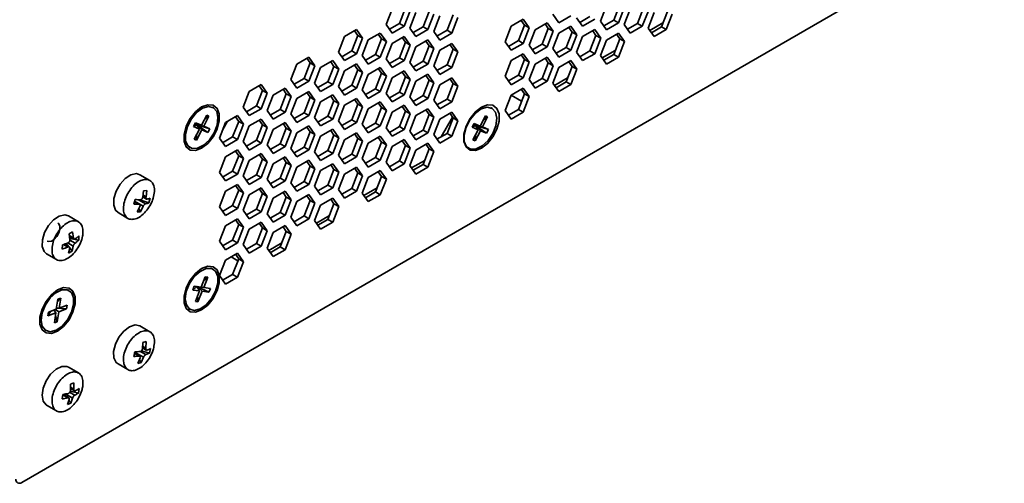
# Model space of a CAD drawing. Header units: millimetres. Extents: x 0 to 420, y 0 to 297.
# Tile 115 of 126: x 343 to 367, y 113 to 124. Entities that reach past the tile are written whole.
import ezdxf

# ---------------------------------------------------------------- set-up
doc = ezdxf.new("R2010")
doc.units = ezdxf.units.MM

msp = doc.modelspace()

# ---------------------------------------------------------------- linework, layer by layer
at = {"color": 7, "linetype": 'Continuous', "lineweight": 35}
for p, q in [((343.1907, 113.3854), (366.5252, 126.8562)), ((352.1583, 124.2862), (352.3011, 124.6545)), ((357.0768, 124.7087), (356.9339, 124.3404)), ((357.2494, 124.3674), (357.3923, 124.7357)), ((357.3626, 124.3021), (357.5055, 124.6704)), ((357.8151, 124.2857), (357.958, 124.654)), ((351.9856, 124.6275), (351.8427, 124.2593)), ((352.2714, 124.2209), (352.4143, 124.5892)), ((352.5513, 124.5458), (352.4084, 124.1776)), ((352.7239, 124.2045), (352.8668, 124.5728)), ((352.8371, 124.1392), (352.98, 124.5075)), ((353.117, 124.4641), (352.9741, 124.0958)), ((353.2896, 124.1228), (353.4325, 124.4911)), ((353.4028, 124.0575), (353.5457, 124.4258)), ((355.8025, 124.5039), (355.9454, 124.3006)), ((355.9454, 124.3006), (356.2312, 124.4655)), ((356.3682, 124.4221), (356.5111, 124.2188)), ((356.4458, 124.3118), (356.6837, 124.4491)), ((357.6425, 124.627), (357.4996, 124.2587)), ((357.9283, 124.2204), (358.0711, 124.5887)), ((358.2082, 124.5453), (358.0653, 124.177)), ((358.3808, 124.204), (358.5237, 124.5723)), ((358.4939, 124.1387), (358.6368, 124.507)), ((351.8427, 124.2593), (351.9856, 124.056)), ((351.9203, 124.1489), (352.1583, 124.2862)), ((351.9856, 124.056), (352.2714, 124.2209)), ((352.1583, 124.2862), (352.2714, 124.2209)), ((352.4084, 124.1776), (352.5513, 123.9743)), ((352.486, 124.0672), (352.7239, 124.2045)), ((352.7239, 124.2045), (352.8371, 124.1392)), ((354.8141, 124.219), (354.6712, 123.8507)), ((355.0998, 124.384), (354.8141, 124.219)), ((354.9867, 123.8777), (355.1296, 124.246)), ((355.1296, 124.246), (355.052, 124.3564)), ((355.2427, 124.1807), (355.0998, 124.384)), ((355.0998, 123.8124), (355.2427, 124.1807)), ((355.1296, 124.246), (355.2427, 124.1807)), ((355.6655, 124.3023), (355.3797, 124.1373)), ((355.6953, 124.1643), (355.6177, 124.2747)), ((355.8084, 124.099), (355.6655, 124.3023)), ((356.2312, 124.2206), (355.9454, 124.0556)), ((356.2609, 124.0826), (356.1834, 124.193)), ((356.3741, 124.0173), (356.2312, 124.2206)), ((356.5111, 124.2188), (356.7969, 124.3838)), ((356.9339, 124.3404), (357.0768, 124.1371)), ((357.0115, 124.2301), (357.2494, 124.3674)), ((357.0768, 124.1371), (357.3626, 124.3021)), ((357.2494, 124.3674), (357.3626, 124.3021)), ((357.4996, 124.2587), (357.6425, 124.0554)), ((357.5772, 124.1484), (357.8151, 124.2857)), ((357.6425, 124.0554), (357.9283, 124.2204)), ((357.8151, 124.2857), (357.9283, 124.2204)), ((358.0653, 124.177), (358.2082, 123.9737)), ((358.4175, 124.2987), (358.1061, 124.1189)), ((358.1429, 124.0666), (358.3808, 124.204)), ((358.3808, 124.204), (358.4939, 124.1387)), ((350.8543, 123.9744), (350.7114, 123.6061)), ((351.14, 124.1394), (350.8543, 123.9744)), ((351.0269, 123.6331), (351.1698, 124.0014)), ((351.1698, 124.0014), (351.0922, 124.1118)), ((351.2829, 123.9361), (351.14, 124.1394)), ((351.1698, 124.0014), (351.2829, 123.9361)), ((351.7057, 124.0577), (351.4199, 123.8927)), ((351.7355, 123.9197), (351.6579, 124.0301)), ((351.8486, 123.8544), (351.7057, 124.0577)), ((352.2714, 123.976), (351.9856, 123.811)), ((352.3011, 123.838), (352.2236, 123.9484)), ((352.4143, 123.7727), (352.2714, 123.976)), ((352.5513, 123.9743), (352.8371, 124.1392)), ((352.9741, 124.0958), (353.117, 123.8925)), ((353.0517, 123.9855), (353.2896, 124.1228)), ((353.117, 123.8925), (353.4028, 124.0575)), ((353.2896, 124.1228), (353.4028, 124.0575)), ((355.3797, 124.1373), (355.2369, 123.769)), ((355.5524, 123.796), (355.6953, 124.1643)), ((355.6655, 123.7307), (355.8084, 124.099)), ((355.6953, 124.1643), (355.8084, 124.099)), ((355.9454, 124.0556), (355.8025, 123.6873)), ((356.1181, 123.7143), (356.2609, 124.0826)), ((356.2312, 123.649), (356.3741, 124.0173)), ((356.2609, 124.0826), (356.3741, 124.0173)), ((356.5111, 123.9739), (356.3682, 123.6056)), ((356.7969, 124.1389), (356.5111, 123.9739)), ((356.6837, 123.6326), (356.8266, 124.0009)), ((356.8266, 124.0009), (356.7491, 124.1112)), ((356.9398, 123.9356), (356.7969, 124.1389)), ((356.8266, 124.0009), (356.9398, 123.9356)), ((357.3626, 124.0571), (357.0768, 123.8922)), ((357.3923, 123.9192), (357.3147, 124.0295)), ((357.5055, 123.8538), (357.3626, 124.0571)), ((358.2082, 123.9737), (358.4939, 124.1387)), ((351.14, 123.5678), (351.2829, 123.9361)), ((351.4199, 123.8927), (351.2771, 123.5244)), ((351.5926, 123.5514), (351.7355, 123.9197)), ((351.7057, 123.4861), (351.8486, 123.8544)), ((351.7355, 123.9197), (351.8486, 123.8544)), ((351.9856, 123.811), (351.8427, 123.4427)), ((352.1583, 123.4697), (352.3011, 123.838)), ((352.2714, 123.4044), (352.4143, 123.7727)), ((352.3011, 123.838), (352.4143, 123.7727)), ((352.5513, 123.7293), (352.4084, 123.361)), ((352.8371, 123.8943), (352.5513, 123.7293)), ((352.7239, 123.388), (352.8668, 123.7563)), ((352.8668, 123.7563), (352.7893, 123.8667)), ((352.98, 123.691), (352.8371, 123.8943)), ((352.8668, 123.7563), (352.98, 123.691)), ((353.4028, 123.8126), (353.117, 123.6476)), ((353.4325, 123.6746), (353.3549, 123.7849)), ((353.5457, 123.6093), (353.4028, 123.8126)), ((354.6712, 123.8507), (354.8141, 123.6474)), ((354.7487, 123.7403), (354.9867, 123.8777)), ((354.8141, 123.6474), (355.0998, 123.8124)), ((354.9867, 123.8777), (355.0998, 123.8124)), ((355.2369, 123.769), (355.3797, 123.5657)), ((355.3144, 123.6586), (355.5524, 123.796)), ((355.3797, 123.5657), (355.6655, 123.7307)), ((355.5524, 123.796), (355.6655, 123.7307)), ((355.8801, 123.5769), (356.1181, 123.7143)), ((356.1181, 123.7143), (356.2312, 123.649)), ((356.7969, 123.5673), (356.9398, 123.9356)), ((357.0768, 123.8922), (356.9339, 123.5239)), ((357.2494, 123.5509), (357.3923, 123.9192)), ((357.3626, 123.4856), (357.5055, 123.8538)), ((357.3923, 123.9192), (357.5055, 123.8538)), ((350.0087, 123.4863), (349.7229, 123.3213)), ((350.1515, 123.283), (350.0087, 123.4863)), ((350.7114, 123.6061), (350.8543, 123.4028)), ((350.7889, 123.4958), (351.0269, 123.6331)), ((350.8543, 123.4028), (351.14, 123.5678)), ((351.0269, 123.6331), (351.14, 123.5678)), ((351.2771, 123.5244), (351.4199, 123.3211)), ((351.3546, 123.4141), (351.5926, 123.5514)), ((351.4199, 123.3211), (351.7057, 123.4861)), ((351.5926, 123.5514), (351.7057, 123.4861)), ((352.8371, 123.3227), (352.98, 123.691)), ((353.117, 123.6476), (352.9741, 123.2793)), ((353.2896, 123.3063), (353.4325, 123.6746)), ((353.4028, 123.241), (353.5457, 123.6093)), ((353.4325, 123.6746), (353.5457, 123.6093)), ((355.0998, 123.5674), (354.8141, 123.4025)), ((355.1296, 123.4294), (355.052, 123.5398)), ((355.2427, 123.3641), (355.0998, 123.5674)), ((355.6655, 123.4857), (355.3797, 123.3208)), ((355.8084, 123.2824), (355.6655, 123.4857)), ((355.8025, 123.6873), (355.9454, 123.484)), ((355.9454, 123.484), (356.2312, 123.649)), ((356.3682, 123.6056), (356.5111, 123.4023)), ((356.4458, 123.4952), (356.6837, 123.6326)), ((356.5111, 123.4023), (356.7969, 123.5673)), ((356.6837, 123.6326), (356.7969, 123.5673)), ((356.9339, 123.5239), (357.0768, 123.3206)), ((357.2862, 123.6456), (356.9747, 123.4658)), ((357.0115, 123.4135), (357.2494, 123.5509)), ((357.0768, 123.3206), (357.3626, 123.4856)), ((357.2494, 123.5509), (357.3626, 123.4856)), ((349.7229, 123.3213), (349.58, 122.953)), ((349.8955, 122.98), (350.0384, 123.3483)), ((350.0384, 123.3483), (349.9608, 123.4586)), ((350.0087, 122.9147), (350.1515, 123.283)), ((350.0384, 123.3483), (350.1515, 123.283)), ((350.2886, 123.2396), (350.1457, 122.8713)), ((350.5743, 123.4046), (350.2886, 123.2396)), ((350.4612, 122.8983), (350.6041, 123.2666)), ((350.6041, 123.2666), (350.5265, 123.3769)), ((350.7172, 123.2013), (350.5743, 123.4046)), ((350.6041, 123.2666), (350.7172, 123.2013)), ((351.14, 123.3228), (350.8543, 123.1579)), ((351.1698, 123.1849), (351.0922, 123.2952)), ((351.2829, 123.1195), (351.14, 123.3228)), ((351.7057, 123.2411), (351.4199, 123.0762)), ((351.8486, 123.0378), (351.7057, 123.2411)), ((351.8427, 123.4427), (351.9856, 123.2394)), ((351.9203, 123.3323), (352.1583, 123.4697)), ((351.9856, 123.2394), (352.2714, 123.4044)), ((352.1583, 123.4697), (352.2714, 123.4044)), ((352.4084, 123.361), (352.5513, 123.1577)), ((352.486, 123.2506), (352.7239, 123.388)), ((352.5513, 123.1577), (352.8371, 123.3227)), ((352.7239, 123.388), (352.8371, 123.3227)), ((352.9741, 123.2793), (353.117, 123.076)), ((353.0517, 123.1689), (353.2896, 123.3063)), ((353.117, 123.076), (353.4028, 123.241)), ((353.2896, 123.3063), (353.4028, 123.241)), ((354.8141, 123.4025), (354.6712, 123.0342)), ((354.9867, 123.0612), (355.1296, 123.4294)), ((355.0998, 122.9959), (355.2427, 123.3641)), ((355.1296, 123.4294), (355.2427, 123.3641)), ((355.3797, 123.3208), (355.2369, 122.9525)), ((355.5524, 122.9795), (355.6953, 123.3477)), ((355.6953, 123.3477), (355.6177, 123.4581)), ((355.6655, 122.9142), (355.8084, 123.2824)), ((355.6953, 123.3477), (355.8084, 123.2824)), ((355.9454, 123.239), (355.8025, 122.8708)), ((356.2312, 123.404), (355.9454, 123.239)), ((356.1181, 122.8978), (356.2609, 123.266)), ((356.2609, 123.266), (356.1834, 123.3764)), ((356.3741, 123.2007), (356.2312, 123.404)), ((356.2609, 123.266), (356.3741, 123.2007)), ((350.5743, 122.833), (350.7172, 123.2013)), ((350.8543, 123.1579), (350.7114, 122.7896)), ((351.0269, 122.8166), (351.1698, 123.1849)), ((351.14, 122.7513), (351.2829, 123.1195)), ((351.1698, 123.1849), (351.2829, 123.1195)), ((351.4199, 123.0762), (351.2771, 122.7079)), ((351.5926, 122.7349), (351.7355, 123.1031)), ((351.7355, 123.1031), (351.6579, 123.2135)), ((351.7057, 122.6696), (351.8486, 123.0378)), ((351.7355, 123.1031), (351.8486, 123.0378)), ((352.2714, 123.1594), (351.9856, 122.9945)), ((352.1583, 122.6532), (352.3011, 123.0214)), ((352.3011, 123.0214), (352.2236, 123.1318)), ((352.4143, 122.9561), (352.2714, 123.1594)), ((352.3011, 123.0214), (352.4143, 122.9561)), ((352.8371, 123.0777), (352.5513, 122.9128)), ((352.8668, 122.9397), (352.7893, 123.0501)), ((352.98, 122.8744), (352.8371, 123.0777)), ((354.6712, 123.0342), (354.8141, 122.8309)), ((354.7487, 122.9238), (354.9867, 123.0612)), ((354.9867, 123.0612), (355.0998, 122.9959)), ((356.2312, 122.8324), (356.3741, 123.2007)), ((348.8773, 122.8331), (348.5915, 122.6682)), ((348.907, 122.6951), (348.8295, 122.8055)), ((349.0202, 122.6298), (348.8773, 122.8331)), ((349.58, 122.953), (349.7229, 122.7497)), ((349.6576, 122.8426), (349.8955, 122.98)), ((349.7229, 122.7497), (350.0087, 122.9147)), ((349.8955, 122.98), (350.0087, 122.9147)), ((350.1457, 122.8713), (350.2886, 122.668)), ((350.2233, 122.7609), (350.4612, 122.8983)), ((350.2886, 122.668), (350.5743, 122.833)), ((350.4612, 122.8983), (350.5743, 122.833)), ((350.7114, 122.7896), (350.8543, 122.5863)), ((350.7889, 122.6792), (351.0269, 122.8166)), ((351.0269, 122.8166), (351.14, 122.7513)), ((351.9856, 122.9945), (351.8427, 122.6262)), ((352.2714, 122.5879), (352.4143, 122.9561)), ((352.5513, 122.9128), (352.4084, 122.5445)), ((352.7239, 122.5715), (352.8668, 122.9397)), ((352.8371, 122.5061), (352.98, 122.8744)), ((352.8668, 122.9397), (352.98, 122.8744)), ((353.117, 122.831), (352.9741, 122.4628)), ((353.4028, 122.996), (353.117, 122.831)), ((353.2896, 122.4898), (353.4325, 122.858)), ((353.4325, 122.858), (353.3549, 122.9684)), ((353.5457, 122.7927), (353.4028, 122.996)), ((353.4028, 122.4244), (353.5457, 122.7927)), ((353.4325, 122.858), (353.5457, 122.7927)), ((354.8141, 122.8309), (355.0998, 122.9959)), ((355.2369, 122.9525), (355.3797, 122.7492)), ((355.3144, 122.8421), (355.5524, 122.9795)), ((355.3797, 122.7492), (355.6655, 122.9142)), ((355.5524, 122.9795), (355.6655, 122.9142)), ((355.8025, 122.8708), (355.9454, 122.6675)), ((356.1548, 122.9925), (355.8434, 122.8127)), ((355.8801, 122.7604), (356.1181, 122.8978)), ((355.9454, 122.6675), (356.2312, 122.8324)), ((356.1181, 122.8978), (356.2312, 122.8324)), ((348.5915, 122.6682), (348.4486, 122.2999)), ((348.7641, 122.3269), (348.907, 122.6951)), ((348.8773, 122.2616), (349.0202, 122.6298)), ((348.907, 122.6951), (349.0202, 122.6298)), ((349.1572, 122.5865), (349.0143, 122.2182)), ((349.443, 122.7514), (349.1572, 122.5865)), ((349.3298, 122.2452), (349.4727, 122.6134)), ((349.4727, 122.6134), (349.3951, 122.7238)), ((349.5859, 122.5481), (349.443, 122.7514)), ((349.443, 122.1798), (349.5859, 122.5481)), ((349.4727, 122.6134), (349.5859, 122.5481)), ((350.0087, 122.6697), (349.7229, 122.5047)), ((350.0384, 122.5317), (349.9608, 122.6421)), ((350.1515, 122.4664), (350.0087, 122.6697)), ((350.5743, 122.588), (350.2886, 122.423)), ((350.6041, 122.45), (350.5265, 122.5604)), ((350.7172, 122.3847), (350.5743, 122.588)), ((350.8543, 122.5863), (351.14, 122.7513)), ((351.2771, 122.7079), (351.4199, 122.5046)), ((351.3546, 122.5975), (351.5926, 122.7349)), ((351.4199, 122.5046), (351.7057, 122.6696)), ((351.5926, 122.7349), (351.7057, 122.6696)), ((351.8427, 122.6262), (351.9856, 122.4229)), ((351.9203, 122.5158), (352.1583, 122.6532)), ((351.9856, 122.4229), (352.2714, 122.5879)), ((352.1583, 122.6532), (352.2714, 122.5879)), ((352.4084, 122.5445), (352.5513, 122.3412)), ((352.486, 122.4341), (352.7239, 122.5715)), ((352.7239, 122.5715), (352.8371, 122.5061)), ((354.8141, 122.5859), (354.6712, 122.2176)), ((355.0612, 122.4367), (354.812, 122.5806)), ((355.0998, 122.7509), (354.8141, 122.5859)), ((354.9867, 122.2446), (355.1296, 122.6129)), ((355.1296, 122.6129), (355.052, 122.7233)), ((355.2427, 122.5476), (355.0998, 122.7509)), ((355.0998, 122.1793), (355.2427, 122.5476)), ((355.1296, 122.6129), (355.2427, 122.5476)), ((348.5262, 122.1895), (348.7641, 122.3269)), ((348.7641, 122.3269), (348.8773, 122.2616)), ((349.7229, 122.5047), (349.58, 122.1365)), ((349.8955, 122.1635), (350.0384, 122.5317)), ((350.0087, 122.0981), (350.1515, 122.4664)), ((350.0384, 122.5317), (350.1515, 122.4664)), ((350.2886, 122.423), (350.1457, 122.0548)), ((350.4612, 122.0817), (350.6041, 122.45)), ((350.5743, 122.0164), (350.7172, 122.3847)), ((350.6041, 122.45), (350.7172, 122.3847)), ((350.8543, 122.3413), (350.7114, 121.9731)), ((351.14, 122.5063), (350.8543, 122.3413)), ((351.0269, 122), (351.1698, 122.3683)), ((351.1698, 122.3683), (351.0922, 122.4787)), ((351.2829, 122.303), (351.14, 122.5063)), ((351.14, 121.9347), (351.2829, 122.303)), ((351.1698, 122.3683), (351.2829, 122.303)), ((351.7057, 122.4246), (351.4199, 122.2596)), ((351.7355, 122.2866), (351.6579, 122.397)), ((351.8486, 122.2213), (351.7057, 122.4246)), ((352.2714, 122.3429), (351.9856, 122.1779)), ((352.3011, 122.2049), (352.2236, 122.3153)), ((352.4143, 122.1396), (352.2714, 122.3429)), ((352.5513, 122.3412), (352.8371, 122.5061)), ((352.9741, 122.4628), (353.117, 122.2595)), ((353.0517, 122.3524), (353.2896, 122.4898)), ((353.117, 122.2595), (353.4028, 122.4244)), ((353.2896, 122.4898), (353.4028, 122.4244)), ((347.582, 122.1062), (347.4578, 121.8671)), ((347.5115, 121.845), (347.6357, 122.0841)), ((347.6357, 122.0841), (347.5315, 122.009)), ((347.6357, 122.0841), (347.582, 122.1062)), ((347.7366, 122.2881), (347.7162, 122.2999)), ((348.3116, 122.0983), (348.0258, 121.9333)), ((348.3414, 121.9603), (348.2638, 122.0707)), ((348.4545, 121.895), (348.3116, 122.0983)), ((348.4486, 122.2999), (348.5915, 122.0966)), ((348.5915, 122.0966), (348.8773, 122.2616)), ((349.0143, 122.2182), (349.1572, 122.0149)), ((349.0919, 122.1078), (349.3298, 122.2452)), ((349.1572, 122.0149), (349.443, 122.1798)), ((349.3298, 122.2452), (349.443, 122.1798)), ((349.58, 122.1365), (349.7229, 121.9332)), ((349.6576, 122.0261), (349.8955, 122.1635)), ((349.7229, 121.9332), (350.0087, 122.0981)), ((349.8955, 122.1635), (350.0087, 122.0981)), ((350.2233, 121.9444), (350.4612, 122.0817)), ((350.4612, 122.0817), (350.5743, 122.0164)), ((351.4199, 122.2596), (351.2771, 121.8913)), ((351.5926, 121.9183), (351.7355, 122.2866)), ((351.7057, 121.853), (351.8486, 122.2213)), ((351.7355, 122.2866), (351.8486, 122.2213)), ((351.9856, 122.1779), (351.8427, 121.8096)), ((352.1583, 121.8366), (352.3011, 122.2049)), ((352.2714, 121.7713), (352.4143, 122.1396)), ((352.3011, 122.2049), (352.4143, 122.1396)), ((352.5513, 122.0962), (352.4084, 121.7279)), ((352.8371, 122.2612), (352.5513, 122.0962)), ((352.7239, 121.7549), (352.8668, 122.1232)), ((352.8668, 122.1232), (352.7893, 122.2336)), ((352.98, 122.0579), (352.8371, 122.2612)), ((352.8668, 122.1232), (352.98, 122.0579)), ((353.4028, 122.1795), (353.117, 122.0145)), ((353.4325, 122.0415), (353.3549, 122.1519)), ((353.5457, 121.9762), (353.4028, 122.1795)), ((354.2005, 122.0893), (354.0763, 121.8501)), ((354.2542, 122.0671), (354.2005, 122.0893)), ((354.3551, 122.2711), (354.3235, 122.2894)), ((354.6712, 122.2176), (354.8141, 122.0143)), ((354.7487, 122.1073), (354.9867, 122.2446)), ((354.8141, 122.0143), (355.0998, 122.1793)), ((354.9867, 122.2446), (355.0998, 122.1793)), ((347.3128, 121.9269), (347.2668, 121.8383)), ((347.2668, 121.8383), (347.3485, 121.8771)), ((347.2668, 121.8383), (347.4118, 121.7785)), ((347.4578, 121.8671), (347.3128, 121.9269)), ((347.3128, 121.9269), (347.3485, 121.8771)), ((347.3485, 121.8771), (347.4578, 121.8671)), ((347.4118, 121.7785), (347.3485, 121.8771)), ((347.5115, 121.845), (347.3485, 121.8771)), ((347.6564, 121.7852), (347.3485, 121.8771)), ((347.6104, 121.6966), (347.3485, 121.8771)), ((347.3485, 121.8771), (347.4654, 121.7564)), ((347.6564, 121.7852), (347.5115, 121.845)), ((348.0258, 121.9333), (347.8829, 121.5651)), ((347.9562, 121.7538), (348.0768, 121.9628)), ((348.1985, 121.592), (348.3414, 121.9603)), ((348.3116, 121.5267), (348.4545, 121.895)), ((348.3414, 121.9603), (348.4545, 121.895)), ((348.5915, 121.8516), (348.4486, 121.4833)), ((348.8773, 122.0166), (348.5915, 121.8516)), ((348.7641, 121.5103), (348.907, 121.8786)), ((348.907, 121.8786), (348.8295, 121.989)), ((349.0202, 121.8133), (348.8773, 122.0166)), ((348.907, 121.8786), (349.0202, 121.8133)), ((349.443, 121.9349), (349.1572, 121.7699)), ((349.4727, 121.7969), (349.3951, 121.9073)), ((349.5859, 121.7316), (349.443, 121.9349)), ((350.0087, 121.8532), (349.7229, 121.6882)), ((350.1515, 121.6499), (350.0087, 121.8532)), ((350.1457, 122.0548), (350.2886, 121.8515)), ((350.2886, 121.8515), (350.5743, 122.0164)), ((350.7114, 121.9731), (350.8543, 121.7698)), ((350.7889, 121.8627), (351.0269, 122)), ((350.8543, 121.7698), (351.14, 121.9347)), ((351.0269, 122), (351.14, 121.9347)), ((351.2771, 121.8913), (351.4199, 121.688)), ((351.3546, 121.781), (351.5926, 121.9183)), ((351.4199, 121.688), (351.7057, 121.853)), ((351.5926, 121.9183), (351.7057, 121.853)), ((351.9203, 121.6993), (352.1583, 121.8366)), ((352.1583, 121.8366), (352.2714, 121.7713)), ((352.8371, 121.6896), (352.98, 122.0579)), ((353.117, 122.0145), (352.9741, 121.6462)), ((353.4211, 122.0577), (353.1538, 121.5948)), ((353.2896, 121.6732), (353.4325, 122.0415)), ((353.4028, 121.6079), (353.5457, 121.9762)), ((353.4325, 122.0415), (353.5457, 121.9762)), ((353.9313, 121.9099), (353.8853, 121.8214)), ((353.8853, 121.8214), (353.967, 121.8601)), ((354.0763, 121.8501), (353.9313, 121.9099)), ((353.9313, 121.9099), (353.967, 121.8601)), ((353.967, 121.8601), (354.0763, 121.8501)), ((354.0303, 121.7616), (353.967, 121.8601)), ((354.13, 121.828), (353.967, 121.8601)), ((354.2749, 121.7682), (353.967, 121.8601)), ((354.2289, 121.6796), (353.967, 121.8601)), ((353.967, 121.8601), (354.084, 121.7394)), ((354.13, 121.828), (354.2542, 122.0671)), ((354.2542, 122.0671), (354.15, 121.992)), ((347.4118, 121.7785), (347.2875, 121.5394)), ((347.3412, 121.5173), (347.4654, 121.7564)), ((347.3412, 121.5173), (347.3438, 121.6478)), ((347.4654, 121.7564), (347.6104, 121.6966)), ((347.6104, 121.6966), (347.6564, 121.7852)), ((348.8773, 121.445), (349.0202, 121.8133)), ((349.1572, 121.7699), (349.0143, 121.4016)), ((349.3298, 121.4286), (349.4727, 121.7969)), ((349.443, 121.3633), (349.5859, 121.7316)), ((349.4727, 121.7969), (349.5859, 121.7316)), ((349.7229, 121.6882), (349.58, 121.3199)), ((349.8955, 121.3469), (350.0384, 121.7152)), ((350.0384, 121.7152), (349.9608, 121.8256)), ((350.0087, 121.2816), (350.1515, 121.6499)), ((350.0384, 121.7152), (350.1515, 121.6499)), ((350.2886, 121.6065), (350.1457, 121.2382)), ((350.5743, 121.7715), (350.2886, 121.6065)), ((350.4612, 121.2652), (350.6041, 121.6335)), ((350.6041, 121.6335), (350.5265, 121.7439)), ((350.7172, 121.5682), (350.5743, 121.7715)), ((350.6041, 121.6335), (350.7172, 121.5682)), ((351.14, 121.6898), (350.8543, 121.5248)), ((351.1698, 121.5518), (351.0922, 121.6622)), ((351.2829, 121.4865), (351.14, 121.6898)), ((351.7057, 121.6081), (351.4199, 121.4431)), ((351.8486, 121.4048), (351.7057, 121.6081)), ((351.8427, 121.8096), (351.9856, 121.6063)), ((351.9856, 121.6063), (352.2714, 121.7713)), ((352.4084, 121.7279), (352.5513, 121.5246)), ((352.486, 121.6176), (352.7239, 121.7549)), ((352.5513, 121.5246), (352.8371, 121.6896)), ((352.7239, 121.7549), (352.8371, 121.6896)), ((352.9741, 121.6462), (353.117, 121.4429)), ((353.0517, 121.5358), (353.2896, 121.6732)), ((353.117, 121.4429), (353.4028, 121.6079)), ((353.2896, 121.6732), (353.4028, 121.6079)), ((353.8853, 121.8214), (354.0303, 121.7616)), ((354.0303, 121.7616), (353.906, 121.5225)), ((353.9597, 121.5003), (354.084, 121.7394)), ((353.9597, 121.5003), (353.9624, 121.6309)), ((354.084, 121.7394), (354.2289, 121.6796)), ((354.2749, 121.7682), (354.13, 121.828)), ((354.2289, 121.6796), (354.2749, 121.7682)), ((347.2875, 121.5394), (347.3412, 121.5173)), ((347.8829, 121.5651), (348.0258, 121.3617)), ((347.9605, 121.4547), (348.1985, 121.592)), ((348.0258, 121.3617), (348.3116, 121.5267)), ((348.1985, 121.592), (348.3116, 121.5267)), ((348.4486, 121.4833), (348.5915, 121.28)), ((348.5262, 121.373), (348.7641, 121.5103)), ((348.5915, 121.28), (348.8773, 121.445)), ((348.7641, 121.5103), (348.8773, 121.445)), ((349.0143, 121.4016), (349.1572, 121.1983)), ((349.0919, 121.2913), (349.3298, 121.4286)), ((349.3298, 121.4286), (349.443, 121.3633)), ((350.5743, 121.1999), (350.7172, 121.5682)), ((350.8543, 121.5248), (350.7114, 121.1565)), ((351.0269, 121.1835), (351.1698, 121.5518)), ((351.14, 121.1182), (351.2829, 121.4865)), ((351.1698, 121.5518), (351.2829, 121.4865)), ((351.4199, 121.4431), (351.2771, 121.0748)), ((351.5926, 121.1018), (351.7355, 121.4701)), ((351.7355, 121.4701), (351.6579, 121.5804)), ((351.7057, 121.0365), (351.8486, 121.4048)), ((351.7355, 121.4701), (351.8486, 121.4048)), ((352.2714, 121.5264), (351.9856, 121.3614)), ((352.1583, 121.0201), (352.3011, 121.3884)), ((352.3011, 121.3884), (352.2236, 121.4987)), ((352.4143, 121.323), (352.2714, 121.5264)), ((352.3011, 121.3884), (352.4143, 121.323)), ((352.8371, 121.4446), (352.5513, 121.2797)), ((352.8668, 121.3067), (352.7893, 121.417)), ((352.98, 121.2413), (352.8371, 121.4446)), ((353.906, 121.5225), (353.9597, 121.5003)), ((347.1662, 121.3472), (347.1866, 121.3354)), ((348.3116, 121.2818), (348.0258, 121.1168)), ((348.1985, 120.7755), (348.3414, 121.1438)), ((348.3414, 121.1438), (348.2638, 121.2541)), ((348.4545, 121.0785), (348.3116, 121.2818)), ((348.3414, 121.1438), (348.4545, 121.0785)), ((348.8773, 121.2001), (348.5915, 121.0351)), ((348.907, 121.0621), (348.8295, 121.1724)), ((349.0202, 120.9968), (348.8773, 121.2001)), ((349.1572, 121.1983), (349.443, 121.3633)), ((349.58, 121.3199), (349.7229, 121.1166)), ((349.6576, 121.2095), (349.8955, 121.3469)), ((349.7229, 121.1166), (350.0087, 121.2816)), ((349.8955, 121.3469), (350.0087, 121.2816)), ((350.1457, 121.2382), (350.2886, 121.0349)), ((350.2233, 121.1278), (350.4612, 121.2652)), ((350.2886, 121.0349), (350.5743, 121.1999)), ((350.4612, 121.2652), (350.5743, 121.1999)), ((350.7114, 121.1565), (350.8543, 120.9532)), ((350.7889, 121.0461), (351.0269, 121.1835)), ((351.0269, 121.1835), (351.14, 121.1182)), ((351.9856, 121.3614), (351.8427, 120.9931)), ((352.2714, 120.9548), (352.4143, 121.323)), ((352.5513, 121.2797), (352.4084, 120.9114)), ((352.7239, 120.9384), (352.8668, 121.3067)), ((352.8371, 120.8731), (352.98, 121.2413)), ((352.8668, 121.3067), (352.98, 121.2413)), ((353.7966, 121.3234), (353.8051, 121.3185)), ((348.0258, 121.1168), (347.8829, 120.7485)), ((348.3116, 120.7102), (348.4545, 121.0785)), ((348.5915, 121.0351), (348.4486, 120.6668)), ((348.7641, 120.6938), (348.907, 121.0621)), ((348.8773, 120.6285), (349.0202, 120.9968)), ((348.907, 121.0621), (349.0202, 120.9968)), ((349.1572, 120.9534), (349.0143, 120.5851)), ((349.443, 121.1183), (349.1572, 120.9534)), ((349.3298, 120.6121), (349.4727, 120.9804)), ((349.4727, 120.9804), (349.3951, 121.0907)), ((349.5859, 120.915), (349.443, 121.1183)), ((349.443, 120.5468), (349.5859, 120.915)), ((349.4727, 120.9804), (349.5859, 120.915)), ((350.0087, 121.0366), (349.7229, 120.8717)), ((349.8955, 120.5304), (350.0384, 120.8986)), ((350.0384, 120.8986), (349.9608, 121.009)), ((350.1515, 120.8333), (350.0087, 121.0366)), ((350.0384, 120.8986), (350.1515, 120.8333)), ((350.5743, 120.9549), (350.2886, 120.79)), ((350.6041, 120.8169), (350.5265, 120.9273)), ((350.7172, 120.7516), (350.5743, 120.9549)), ((350.8543, 120.9532), (351.14, 121.1182)), ((351.2771, 121.0748), (351.4199, 120.8715)), ((351.3546, 120.9644), (351.5926, 121.1018)), ((351.4199, 120.8715), (351.7057, 121.0365)), ((351.5926, 121.1018), (351.7057, 121.0365)), ((351.8427, 120.9931), (351.9856, 120.7898)), ((351.9203, 120.8827), (352.1583, 121.0201)), ((351.9856, 120.7898), (352.2714, 120.9548)), ((352.1583, 121.0201), (352.2714, 120.9548)), ((352.4084, 120.9114), (352.5513, 120.7081)), ((352.7607, 121.0331), (352.4493, 120.8533)), ((352.486, 120.801), (352.7239, 120.9384)), ((352.7239, 120.9384), (352.8371, 120.8731)), ((346.2325, 120.5581), (345.9962, 120.6945)), ((347.8829, 120.7485), (348.0258, 120.5452)), ((347.9605, 120.6381), (348.1985, 120.7755)), ((348.0258, 120.5452), (348.3116, 120.7102)), ((348.1985, 120.7755), (348.3116, 120.7102)), ((348.4486, 120.6668), (348.5915, 120.4635)), ((348.5262, 120.5564), (348.7641, 120.6938)), ((348.7641, 120.6938), (348.8773, 120.6285)), ((349.7229, 120.8717), (349.58, 120.5034)), ((350.0087, 120.4651), (350.1515, 120.8333)), ((350.2886, 120.79), (350.1457, 120.4217)), ((350.4612, 120.4487), (350.6041, 120.8169)), ((350.5743, 120.3834), (350.7172, 120.7516)), ((350.6041, 120.8169), (350.7172, 120.7516)), ((350.8543, 120.7083), (350.7114, 120.34)), ((351.14, 120.8732), (350.8543, 120.7083)), ((351.0269, 120.367), (351.1698, 120.7352)), ((351.1698, 120.7352), (351.0922, 120.8456)), ((351.2829, 120.6699), (351.14, 120.8732)), ((351.14, 120.3016), (351.2829, 120.6699)), ((351.1698, 120.7352), (351.2829, 120.6699)), ((351.7057, 120.7915), (351.4199, 120.6265)), ((351.7355, 120.6535), (351.6579, 120.7639)), ((351.8486, 120.5882), (351.7057, 120.7915)), ((352.5513, 120.7081), (352.8371, 120.8731)), ((348.3116, 120.4652), (348.0258, 120.3002)), ((348.3414, 120.3272), (348.2638, 120.4376)), ((348.4545, 120.2619), (348.3116, 120.4652)), ((348.5915, 120.4635), (348.8773, 120.6285)), ((349.0143, 120.5851), (349.1572, 120.3818)), ((349.0919, 120.4747), (349.3298, 120.6121)), ((349.1572, 120.3818), (349.443, 120.5468)), ((349.3298, 120.6121), (349.443, 120.5468)), ((349.58, 120.5034), (349.7229, 120.3001)), ((349.6576, 120.393), (349.8955, 120.5304)), ((349.7229, 120.3001), (350.0087, 120.4651)), ((349.8955, 120.5304), (350.0087, 120.4651)), ((350.2233, 120.3113), (350.4612, 120.4487)), ((350.4612, 120.4487), (350.5743, 120.3834)), ((351.4199, 120.6265), (351.2771, 120.2583)), ((351.5926, 120.2853), (351.7355, 120.6535)), ((351.7057, 120.2199), (351.8486, 120.5882)), ((351.7355, 120.6535), (351.8486, 120.5882)), ((346.0636, 120.158), (346.0847, 120.3135)), ((346.1627, 120.32), (346.0841, 120.3094)), ((346.1627, 120.32), (346.0847, 120.3135)), ((346.1627, 120.32), (346.1417, 120.1645)), ((348.0258, 120.3002), (347.8829, 119.932)), ((348.1985, 119.959), (348.3414, 120.3272)), ((348.3116, 119.8936), (348.4545, 120.2619)), ((348.3414, 120.3272), (348.4545, 120.2619)), ((348.5915, 120.2185), (348.4486, 119.8503)), ((348.8773, 120.3835), (348.5915, 120.2185)), ((348.7641, 119.8772), (348.907, 120.2455)), ((348.907, 120.2455), (348.8295, 120.3559)), ((349.0202, 120.1802), (348.8773, 120.3835)), ((348.907, 120.2455), (349.0202, 120.1802)), ((349.443, 120.3018), (349.1572, 120.1368)), ((349.4727, 120.1638), (349.3951, 120.2742)), ((349.5859, 120.0985), (349.443, 120.3018)), ((350.0087, 120.2201), (349.7229, 120.0551)), ((350.1515, 120.0168), (350.0087, 120.2201)), ((350.1457, 120.4217), (350.2886, 120.2184)), ((350.2886, 120.2184), (350.5743, 120.3834)), ((350.7114, 120.34), (350.8543, 120.1367)), ((350.7889, 120.2296), (351.0269, 120.367)), ((350.8543, 120.1367), (351.14, 120.3016)), ((351.0269, 120.367), (351.14, 120.3016)), ((351.2771, 120.2583), (351.4199, 120.055)), ((351.6293, 120.38), (351.3179, 120.2002)), ((351.3546, 120.1479), (351.5926, 120.2853)), ((351.4199, 120.055), (351.7057, 120.2199)), ((351.5926, 120.2853), (351.7057, 120.2199)), ((345.8838, 120.1046), (345.8504, 119.9952)), ((345.9894, 119.9871), (345.8691, 120.0566)), ((346.2098, 120.0252), (345.9948, 120.1001)), ((346.0647, 120.1655), (346.1522, 120.1149)), ((346.2098, 120.0252), (346.2432, 120.1345)), ((348.8773, 119.8119), (349.0202, 120.1802)), ((349.1572, 120.1368), (349.0143, 119.7686)), ((349.3298, 119.7955), (349.4727, 120.1638)), ((349.443, 119.7302), (349.5859, 120.0985)), ((349.4727, 120.1638), (349.5859, 120.0985)), ((349.7229, 120.0551), (349.58, 119.6868)), ((349.8955, 119.7138), (350.0384, 120.0821)), ((350.0384, 120.0821), (349.9608, 120.1925)), ((350.0087, 119.6485), (350.1515, 120.0168)), ((350.0384, 120.0821), (350.1515, 120.0168)), ((350.2886, 119.9734), (350.1457, 119.6051)), ((350.5743, 120.1384), (350.2886, 119.9734)), ((350.4612, 119.6321), (350.6041, 120.0004)), ((350.6041, 120.0004), (350.5265, 120.1108)), ((350.7172, 119.9351), (350.5743, 120.1384)), ((350.6041, 120.0004), (350.7172, 119.9351)), ((345.4763, 119.7938), (345.7126, 119.6574)), ((345.9309, 119.8097), (345.9969, 119.9393)), ((345.9309, 119.8097), (346.0089, 119.8162)), ((345.969, 119.8845), (346.0089, 119.8162)), ((346.0749, 119.9458), (346.0089, 119.8162)), ((347.8829, 119.932), (348.0258, 119.7287)), ((347.9605, 119.8216), (348.1985, 119.959)), ((348.0258, 119.7287), (348.3116, 119.8936)), ((348.1985, 119.959), (348.3116, 119.8936)), ((348.4486, 119.8503), (348.5915, 119.647)), ((348.5262, 119.7399), (348.7641, 119.8772)), ((348.5915, 119.647), (348.8773, 119.8119)), ((348.7641, 119.8772), (348.8773, 119.8119)), ((349.0143, 119.7686), (349.1572, 119.5653)), ((349.0919, 119.6582), (349.3298, 119.7955)), ((349.1572, 119.5653), (349.443, 119.7302)), ((349.3298, 119.7955), (349.443, 119.7302)), ((350.5743, 119.5668), (350.7172, 119.9351)), ((344.5355, 119.5784), (344.2992, 119.7148)), ((348.3116, 119.6487), (348.0258, 119.4837)), ((348.1985, 119.1424), (348.3414, 119.5107)), ((348.3414, 119.5107), (348.2638, 119.6211)), ((348.4545, 119.4454), (348.3116, 119.6487)), ((348.3414, 119.5107), (348.4545, 119.4454)), ((348.8773, 119.567), (348.5915, 119.402)), ((348.907, 119.429), (348.8295, 119.5394)), ((349.0202, 119.3637), (348.8773, 119.567)), ((349.58, 119.6868), (349.7229, 119.4835)), ((349.6576, 119.5765), (349.8955, 119.7138)), ((349.7229, 119.4835), (350.0087, 119.6485)), ((349.8955, 119.7138), (350.0087, 119.6485)), ((350.1457, 119.6051), (350.2886, 119.4018)), ((350.4979, 119.7268), (350.1865, 119.547)), ((350.2233, 119.4948), (350.4612, 119.6321)), ((350.2886, 119.4018), (350.5743, 119.5668)), ((350.4612, 119.6321), (350.5743, 119.5668)), ((344.3968, 119.3368), (344.312, 119.2902)), ((344.3318, 119.148), (344.312, 119.2902)), ((344.3968, 119.3368), (344.4167, 119.1947)), ((348.0258, 119.4837), (347.8829, 119.1154)), ((348.3116, 119.0771), (348.4545, 119.4454)), ((348.5915, 119.402), (348.4486, 119.0337)), ((348.7641, 119.0607), (348.907, 119.429)), ((348.8773, 118.9954), (349.0202, 119.3637)), ((348.907, 119.429), (349.0202, 119.3637)), ((349.1572, 119.3203), (349.0143, 118.952)), ((349.443, 119.4853), (349.1572, 119.3203)), ((349.3298, 118.979), (349.4727, 119.3473)), ((349.4727, 119.3473), (349.3951, 119.4577)), ((349.5859, 119.282), (349.443, 119.4853)), ((349.443, 118.9137), (349.5859, 119.282)), ((349.4727, 119.3473), (349.5859, 119.282)), ((344.1554, 119.0274), (344.1533, 118.9282)), ((344.3174, 118.9772), (344.2038, 119.0428)), ((344.2471, 119.0584), (344.3056, 118.984)), ((344.3206, 119.2286), (344.4311, 119.1648)), ((344.5441, 119.143), (344.3276, 119.1787)), ((344.5441, 119.143), (344.5462, 119.2422)), ((347.8829, 119.1154), (348.0258, 118.9121)), ((347.9605, 119.005), (348.1985, 119.1424)), ((348.0258, 118.9121), (348.3116, 119.0771)), ((348.1985, 119.1424), (348.3116, 119.0771)), ((348.4486, 119.0337), (348.5915, 118.8304)), ((348.5262, 118.9233), (348.7641, 119.0607)), ((348.7641, 119.0607), (348.8773, 118.9954)), ((349.3666, 119.0737), (349.0551, 118.8939)), ((343.7792, 118.8141), (344.0155, 118.6777)), ((344.3027, 118.8335), (344.3278, 118.9498)), ((344.3027, 118.8335), (344.3875, 118.8802)), ((344.3279, 118.9558), (344.3875, 118.8802)), ((344.4126, 118.9964), (344.3875, 118.8802)), ((348.3116, 118.8321), (348.0258, 118.6672)), ((348.3414, 118.6941), (348.2638, 118.8045)), ((348.4545, 118.6288), (348.3116, 118.8321)), ((348.5915, 118.8304), (348.8773, 118.9954)), ((349.0143, 118.952), (349.1572, 118.7487)), ((349.0919, 118.8416), (349.3298, 118.979)), ((349.1572, 118.7487), (349.443, 118.9137)), ((349.3298, 118.979), (349.443, 118.9137)), ((348.0258, 118.6672), (347.8829, 118.2989)), ((348.3247, 118.6514), (348.1616, 118.7456)), ((348.1985, 118.3259), (348.3414, 118.6941)), ((348.3116, 118.2606), (348.4545, 118.6288)), ((348.3414, 118.6941), (348.4545, 118.6288)), ((347.7366, 118.4503), (347.7162, 118.4621)), ((347.9605, 118.1885), (348.1985, 118.3259)), ((348.1985, 118.3259), (348.3116, 118.2606)), ((347.5496, 118.269), (347.4499, 118.0234)), ((347.5102, 118.0156), (347.6099, 118.2611)), ((347.6099, 118.2611), (347.5131, 118.179)), ((347.6099, 118.2611), (347.5496, 118.269)), ((347.8829, 118.2989), (348.0258, 118.0956)), ((348.0258, 118.0956), (348.3116, 118.2606)), ((344.3142, 117.9444), (344.2938, 117.9562)), ((347.2871, 118.0445), (347.2502, 117.9536)), ((347.2502, 117.9536), (347.3457, 118.0369)), ((347.2502, 117.9536), (347.413, 117.9324)), ((347.4499, 118.0234), (347.2871, 118.0445)), ((347.413, 117.9324), (347.3133, 117.6869)), ((347.413, 117.9324), (347.3503, 118.0363)), ((347.352, 118.0361), (347.4733, 117.9246)), ((347.6361, 117.9035), (347.3566, 118.0355)), ((347.3736, 117.679), (347.4733, 117.9246)), ((347.5102, 118.0156), (347.4503, 118.0244)), ((347.4733, 117.9246), (347.6361, 117.9035)), ((347.673, 117.9945), (347.5102, 118.0156)), ((347.6361, 117.9035), (347.673, 117.9945)), ((344.0445, 117.7355), (344.0107, 117.499)), ((344.1141, 117.7612), (344.0343, 117.6646)), ((344.1141, 117.7612), (344.0445, 117.7355)), ((344.0803, 117.5247), (344.1141, 117.7612)), ((347.3133, 117.6869), (347.3736, 117.679)), ((347.3736, 117.679), (347.3643, 117.8125)), ((343.8102, 117.342), (343.8749, 117.4489)), ((343.8228, 117.4296), (343.8102, 117.342)), ((343.8102, 117.342), (343.9981, 117.4114)), ((344.0107, 117.499), (343.8228, 117.4296)), ((343.9981, 117.4114), (343.9579, 117.4795)), ((343.9981, 117.4114), (343.9643, 117.1749)), ((343.9886, 117.4909), (344.0677, 117.4371)), ((344.2556, 117.5066), (344.0145, 117.5262)), ((344.0803, 117.5247), (344.0149, 117.5284)), ((344.0339, 117.2006), (344.0677, 117.4371)), ((344.0677, 117.4371), (344.2556, 117.5066)), ((344.2682, 117.5942), (344.0803, 117.5247)), ((344.2556, 117.5066), (344.2682, 117.5942)), ((347.1662, 117.5095), (347.1866, 117.4977)), ((343.9643, 117.1749), (344.0339, 117.2006)), ((344.0339, 117.2006), (343.9882, 117.3418)), ((343.7438, 117.0035), (343.7642, 116.9918)), ((346.2325, 116.9653), (345.9962, 117.1017)), ((346.0548, 116.5591), (346.0662, 116.7132)), ((346.147, 116.7298), (346.0662, 116.7132)), ((346.147, 116.7298), (346.1356, 116.5757)), ((345.8737, 116.4878), (345.8477, 116.3796)), ((345.9942, 116.3852), (345.8667, 116.4588)), ((345.8697, 116.4828), (345.8949, 116.4425)), ((346.0837, 116.3592), (345.8697, 116.4828)), ((346.2199, 116.4564), (346.0312, 116.5128)), ((346.0567, 116.5837), (346.1477, 116.5311)), ((346.2199, 116.4564), (346.2459, 116.5646)), ((345.9466, 116.2144), (346.0029, 116.3425)), ((345.9466, 116.2144), (346.0274, 116.231)), ((345.9842, 116.2999), (346.0274, 116.231)), ((346.0837, 116.3592), (346.0274, 116.231)), ((344.5355, 115.9856), (344.2992, 116.122)), ((345.4763, 116.201), (345.7126, 116.0646)), ((344.5342, 115.5096), (344.3433, 115.5548)), ((344.4271, 115.7501), (344.3436, 115.7197)), ((344.346, 115.5695), (344.3436, 115.7197)), ((344.3452, 115.6184), (344.4431, 115.5619)), ((344.4271, 115.7501), (344.4294, 115.5999)), ((344.5342, 115.5096), (344.5497, 115.6149)), ((344.1653, 115.4752), (344.1498, 115.3699)), ((344.3053, 115.3947), (344.1657, 115.4753)), ((344.2059, 115.4819), (344.2402, 115.4322)), ((344.2724, 115.2348), (344.3151, 115.359)), ((344.307, 115.3357), (344.3559, 115.2651)), ((344.3985, 115.3893), (344.3559, 115.2651)), ((343.7792, 115.2213), (344.0155, 115.0849)), ((344.2724, 115.2348), (344.3559, 115.2651))]:
    msp.add_line(p, q, dxfattribs=at)
at = {"color": 8, "linetype": 'Continuous', "lineweight": 35}
for p, q in [((346.0701, 120.2058), (346.1417, 120.1645)), ((345.9746, 119.9907), (345.8678, 120.0523)), ((346.0749, 119.9458), (345.8712, 120.0634)), ((345.9629, 120.1005), (346.1306, 120.0037)), ((344.2864, 118.976), (344.1828, 119.0358)), ((344.4126, 118.9964), (344.2814, 119.0722)), ((344.3173, 119.252), (344.4167, 119.1947)), ((344.3314, 119.1412), (344.456, 119.0693)), ((346.0055, 116.4976), (346.1371, 116.4217)), ((346.0593, 116.6198), (346.1356, 116.5757)), ((345.9755, 116.3883), (345.8651, 116.4521)), ((344.329, 115.5258), (344.4479, 115.4571)), ((344.3447, 115.6487), (344.4294, 115.5999)), ((344.2811, 115.3965), (344.1637, 115.4642)), ((344.3985, 115.3893), (344.2301, 115.4865))]:
    msp.add_line(p, q, dxfattribs=at)
at = {"color": 7, "linetype": 'Continuous', "lineweight": 35, "flags": 128}
for points in [[(347.4616, 121.3218), (347.6067, 121.4351), (347.7343, 121.5939), (347.829, 121.7789), (347.8794, 121.9679), (347.8794, 122.138), (347.829, 122.2688), (347.7343, 122.3445), (347.6067, 122.3559), (347.4616, 122.3017), (347.3165, 122.1884), (347.1889, 122.0296), (347.0942, 121.8446), (347.0438, 121.6556), (347.0438, 121.4855), (347.0942, 121.3547), (347.1889, 121.279), (347.3165, 121.2676), (347.4616, 121.3218)], [(347.7569, 121.69), (347.8284, 121.8741), (347.8503, 122.0499), (347.8198, 122.1935), (347.7409, 122.2855), (347.6242, 122.3136), (347.4856, 122.2738), (347.3438, 122.1717), (347.2178, 122.021), (347.1248, 121.842), (347.0773, 121.6589), (347.0817, 121.4964), (347.1374, 121.3766), (347.2368, 121.3155), (347.3667, 121.3214), (347.5093, 121.3936), (347.6455, 121.5222), (347.7569, 121.69)], [(354.1084, 121.3212), (354.2535, 121.4345), (354.3811, 121.5933), (354.4758, 121.7783), (354.5262, 121.9672), (354.5262, 122.1374), (354.4758, 122.2682), (354.3811, 122.3439), (354.2535, 122.3553), (354.1084, 122.301), (353.9633, 122.1877), (353.8357, 122.029), (353.741, 121.844), (353.6906, 121.655), (353.6906, 121.4848), (353.741, 121.354), (353.8357, 121.2784), (353.9633, 121.267), (354.1084, 121.3212)], [(354.3754, 121.673), (354.4469, 121.8572), (354.4689, 122.0329), (354.4383, 122.1765), (354.3594, 122.2686), (354.2428, 122.2966), (354.1042, 122.2569), (353.9623, 122.1548), (353.8364, 122.004), (353.7434, 121.825), (353.6958, 121.6419), (353.7002, 121.4795), (353.7559, 121.3596), (353.8553, 121.2985), (353.9852, 121.3045), (354.1278, 121.3766), (354.264, 121.5052), (354.3754, 121.673)], [(345.4763, 119.7938), (345.4171, 119.849), (345.3727, 119.9707), (345.3774, 120.1294), (345.4305, 120.3035), (345.525, 120.4696), (345.6479, 120.6053), (345.7828, 120.6922), (345.9114, 120.7186), (345.9962, 120.6945)], [(343.7792, 118.8141), (343.722, 118.8665), (343.6763, 118.9869), (343.6795, 119.1448), (343.7313, 119.3188), (343.8247, 119.4855), (343.9471, 119.6223), (344.0819, 119.7108), (344.2109, 119.739), (344.2992, 119.7148)], [(344.0454, 119.5496), (344.0635, 119.5355), (344.0923, 119.4798), (344.095, 119.4017), (344.0711, 119.3132), (344.0242, 119.2277), (343.9615, 119.1583), (343.8926, 119.1154), (343.8279, 119.1057), (343.7954, 119.1165)], [(347.4616, 117.4841), (347.6067, 117.5974), (347.7343, 117.7561), (347.829, 117.9411), (347.8794, 118.1301), (347.8794, 118.3003), (347.829, 118.4311), (347.7343, 118.5067), (347.6067, 118.5181), (347.4616, 118.4639), (347.3165, 118.3506), (347.1889, 118.1919), (347.0942, 118.0069), (347.0438, 117.8179), (347.0438, 117.6477), (347.0942, 117.5169), (347.1889, 117.4413), (347.3165, 117.4299), (347.4616, 117.4841)], [(347.7933, 117.931), (347.8443, 118.1146), (347.8435, 118.2792), (347.7912, 118.4026), (347.6944, 118.4681), (347.5662, 118.4669), (347.4238, 118.3991), (347.2865, 118.2739), (347.1729, 118.1082), (347.0983, 117.9244), (347.0727, 117.7472), (347.0997, 117.6007), (347.1755, 117.5046), (347.29, 117.4719), (347.4277, 117.507), (347.5699, 117.6052), (347.6975, 117.7532), (347.7933, 117.931)], [(344.0392, 116.9781), (344.1843, 117.0915), (344.3119, 117.2502), (344.4066, 117.4352), (344.457, 117.6242), (344.457, 117.7943), (344.4066, 117.9251), (344.3119, 118.0008), (344.1843, 118.0122), (344.0392, 117.958), (343.8941, 117.8447), (343.7665, 117.6859), (343.6718, 117.5009), (343.6214, 117.3119), (343.6214, 117.1418), (343.6718, 117.011), (343.7665, 116.9353), (343.8941, 116.9239), (344.0392, 116.9781)], [(344.422, 117.6095), (344.421, 117.774), (344.3685, 117.8972), (344.2715, 117.9624), (344.1431, 117.9608), (344.0007, 117.8927), (343.8635, 117.7673), (343.75, 117.6014), (343.6756, 117.4176), (343.6503, 117.2405), (343.6775, 117.0942), (343.7536, 116.9984), (343.8682, 116.966), (344.0059, 117.0014), (344.1482, 117.0999), (344.2757, 117.248), (344.3712, 117.4259), (344.422, 117.6095)], [(345.4763, 116.201), (345.4356, 116.2334), (345.3794, 116.343), (345.3715, 116.4942), (345.4128, 116.6666), (345.4978, 116.8369), (345.615, 116.9823), (345.7486, 117.0829), (345.8806, 117.1252), (345.993, 117.1036), (345.9962, 117.1017)], [(343.7792, 115.2213), (343.7679, 115.2285), (343.6966, 115.3198), (343.6715, 115.4587), (343.6961, 115.6264), (343.7671, 115.8001), (343.8748, 115.9565), (344.0047, 116.0745), (344.1393, 116.138), (344.2603, 116.1386), (344.2992, 116.122)]]:
    msp.add_lwpolyline(points, dxfattribs=at)
at = {"color": 7, "linetype": 'Continuous', "lineweight": 35}
for centre, radius, start, end in [((345.9685, 121.5378), 1.5471, 265.6215, 270.22474), ((346.0019, 121.6473), 1.5473, 265.62178, 270.22446), ((346.0542, 120.4429), 0.4458, 279.87571, 290.4374), ((346.0875, 120.5523), 0.4458, 279.87589, 290.43721), ((343.8067, 120.207), 1.2301, 286.46449, 293.05375), ((344.0775, 119.6108), 0.6607, 304.95074, 314.9268), ((344.0796, 119.7099), 0.6607, 304.95084, 314.92682), ((343.8047, 120.1078), 1.23, 286.46441, 293.05395), ((345.8434, 117.8677), 1.3802, 271.25598, 276.57537), ((345.9953, 116.8761), 0.4761, 287.32398, 298.14762), ((346.0213, 116.9844), 0.4761, 287.32386, 298.14774), ((345.8175, 117.7595), 1.3803, 271.25625, 276.5751), ((344.2236, 116.0535), 0.5465, 296.0208, 306.62361), ((343.9636, 116.6285), 1.2723, 278.41631, 284.44894), ((343.9791, 116.7338), 1.2723, 278.41626, 284.44908), ((344.2082, 115.9482), 0.5465, 296.02033, 306.62408), ((343.1355, 113.4531), 0.0873, 170.78598, 309.20346)]:
    msp.add_arc(centre, radius, start, end, dxfattribs=at)
for points, knots in [([(346.3106, 120.1359), (346.3231, 120.1889), (346.3482, 120.2948), (346.3332, 120.4318), (346.2803, 120.5325), (346.1919, 120.5852), (346.0791, 120.5841), (345.9541, 120.5293), (345.8313, 120.427), (345.7243, 120.2886), (345.6454, 120.1299), (345.6034, 119.9687), (345.6029, 119.8232), (345.6442, 119.7097), (345.7224, 119.6411), (345.8289, 119.6251), (345.9515, 119.6636), (346.0767, 119.7521), (346.1895, 119.8806), (346.2688, 120.0159), (346.299, 120.1026), (346.3106, 120.1359)], [0, 0, 0, 0, 0.0536888, 0.1073775, 0.1610662, 0.2147549, 0.2684437, 0.3221325, 0.3758211, 0.4295098, 0.4831986, 0.5368873, 0.5905761, 0.6442648, 0.6979535, 0.7516421, 0.8053311, 0.8590197, 0.9127083, 0.9663971, 1, 1, 1, 1]), ([(345.9746, 119.9907), (345.9793, 119.9902), (345.9886, 119.9891), (345.9981, 119.9804), (346.0026, 119.9675), (346.0019, 119.953), (345.9984, 119.9433), (345.9969, 119.9393)], [0, 0, 0, 0, 0.2134933, 0.4270674, 0.6389558, 0.8501122, 1, 1, 1, 1]), ([(346.0636, 120.158), (346.0619, 120.1516), (346.0584, 120.1387), (346.0474, 120.1215), (346.0337, 120.1084), (346.0199, 120.1012), (346.0115, 120.1004), (346.008, 120.1001)], [0, 0, 0, 0, 0.2134959, 0.4270637, 0.6389571, 0.8501108, 1, 1, 1, 1]), ([(346.0749, 119.9458), (346.0777, 119.9516), (346.0833, 119.9633), (346.0956, 119.9798), (346.109, 119.993), (346.1212, 120.0011), (346.1279, 120.003), (346.1306, 120.0037)], [0, 0, 0, 0, 0.2134943, 0.4270635, 0.6389569, 0.8501108, 1, 1, 1, 1]), ([(346.164, 120.1131), (346.1603, 120.113), (346.153, 120.1129), (346.1449, 120.1208), (346.1401, 120.1339), (346.1392, 120.1493), (346.1409, 120.16), (346.1417, 120.1645)], [0, 0, 0, 0, 0.2134927, 0.4270646, 0.6389568, 0.8501127, 1, 1, 1, 1]), ([(344.6431, 119.3301), (344.64, 119.3762), (344.6339, 119.4683), (344.5731, 119.562), (344.4818, 119.6085), (344.3665, 119.6003), (344.241, 119.5391), (344.1195, 119.4314), (344.0155, 119.2896), (343.9408, 119.1295), (343.9039, 118.9693), (343.9089, 118.827), (343.9552, 118.7186), (344.0376, 118.6564), (344.1468, 118.6473), (344.2706, 118.6925), (344.3949, 118.7868), (344.5058, 118.9196), (344.5902, 119.0755), (344.6351, 119.2185), (344.6409, 119.2991), (344.6431, 119.3301)], [0, 0, 0, 0, 0.0536887, 0.1073774, 0.1610662, 0.2147549, 0.2684436, 0.3221323, 0.3758211, 0.4295098, 0.4831985, 0.5368873, 0.590576, 0.6442647, 0.6979534, 0.7516422, 0.8053309, 0.8590196, 0.9127083, 0.9663971, 1, 1, 1, 1]), ([(344.3318, 119.148), (344.3318, 119.142), (344.3317, 119.1298), (344.3248, 119.1107), (344.3138, 119.0937), (344.301, 119.0815), (344.2921, 119.077), (344.2884, 119.0752)], [0, 0, 0, 0, 0.2134944, 0.4270669, 0.6389559, 0.8501145, 1, 1, 1, 1]), ([(344.4126, 118.9964), (344.4137, 119.0019), (344.4159, 119.0128), (344.4241, 119.0312), (344.4348, 119.0483), (344.446, 119.0614), (344.4531, 119.067), (344.456, 119.0693)], [0, 0, 0, 0, 0.21349608, 0.42706665, 0.63895664, 0.85011059, 1, 1, 1, 1]), ([(344.4581, 119.1684), (344.4539, 119.166), (344.4455, 119.1613), (344.4336, 119.1624), (344.4242, 119.1696), (344.4185, 119.1812), (344.4172, 119.1907), (344.4167, 119.1947)], [0, 0, 0, 0, 0.2134968, 0.4270685, 0.6389576, 0.8501144, 1, 1, 1, 1]), ([(344.2864, 118.976), (344.2916, 118.9778), (344.3021, 118.9813), (344.3152, 118.9795), (344.3244, 118.9724), (344.3285, 118.9618), (344.328, 118.9533), (344.3278, 118.9498)], [0, 0, 0, 0, 0.2134964, 0.4270676, 0.6389563, 0.8501128, 1, 1, 1, 1]), ([(346.3226, 116.5872), (346.3314, 116.6391), (346.349, 116.7431), (346.3223, 116.871), (346.259, 116.9595), (346.1627, 116.9976), (346.0451, 116.9814), (345.9193, 116.9126), (345.7995, 116.7989), (345.6993, 116.6533), (345.6298, 116.492), (345.599, 116.3333), (345.6103, 116.1952), (345.6624, 116.093), (345.7495, 116.0385), (345.8618, 116.0376), (345.9865, 116.0906), (346.1098, 116.1915), (346.217, 116.3286), (346.2887, 116.4676), (346.3132, 116.554), (346.3226, 116.5872)], [0, 0, 0, 0, 0.0536888, 0.1073774, 0.1610662, 0.2147549, 0.2684435, 0.3221323, 0.3758211, 0.4295097, 0.4831985, 0.5368872, 0.5905759, 0.6442646, 0.6979533, 0.751642, 0.8053309, 0.8590196, 0.9127084, 0.966397, 1, 1, 1, 1]), ([(346.0548, 116.5591), (346.0535, 116.5526), (346.0507, 116.5398), (346.0407, 116.5218), (346.0275, 116.5076), (346.0137, 116.4991), (346.0051, 116.4973), (346.0015, 116.4966)], [0, 0, 0, 0, 0.2134975, 0.4270686, 0.638959, 0.8501124, 1, 1, 1, 1]), ([(346.163, 116.5299), (346.1592, 116.5293), (346.1515, 116.528), (346.1423, 116.5343), (346.1363, 116.5461), (346.1342, 116.5608), (346.1352, 116.5713), (346.1356, 116.5757)], [0, 0, 0, 0, 0.2134945, 0.4270662, 0.6389573, 0.8501119, 1, 1, 1, 1]), ([(345.9755, 116.3883), (345.9804, 116.3884), (345.9902, 116.3885), (346.0007, 116.3813), (346.0064, 116.3698), (346.0069, 116.356), (346.0041, 116.3465), (346.0029, 116.3425)], [0, 0, 0, 0, 0.2134985, 0.4270707, 0.6389549, 0.8501178, 1, 1, 1, 1]), ([(346.0837, 116.3592), (346.0861, 116.365), (346.0909, 116.3767), (346.1023, 116.3939), (346.1152, 116.4082), (346.1274, 116.4177), (346.1342, 116.4205), (346.1371, 116.4217)], [0, 0, 0, 0, 0.21349884, 0.4270713, 0.63895587, 0.85011912, 1, 1, 1, 1]), ([(344.637, 115.6667), (344.6406, 115.7165), (344.6476, 115.8162), (344.6054, 115.9301), (344.5288, 116.0005), (344.4229, 116.0182), (344.3006, 115.9815), (344.1755, 115.8945), (344.0616, 115.767), (343.9718, 115.6134), (343.9162, 115.451), (343.9012, 115.298), (343.9284, 115.1718), (343.9947, 115.0866), (344.0926, 115.052), (344.2112, 115.0718), (344.337, 115.1439), (344.456, 115.2602), (344.5541, 115.4072), (344.6144, 115.5495), (344.6308, 115.6341), (344.637, 115.6667)], [0, 0, 0, 0, 0.0536887, 0.1073775, 0.1610661, 0.2147549, 0.2684436, 0.3221324, 0.375821, 0.4295098, 0.4831985, 0.5368873, 0.590576, 0.6442646, 0.6979534, 0.7516421, 0.8053308, 0.8590196, 0.9127082, 0.9663969, 1, 1, 1, 1]), ([(344.346, 115.5695), (344.3452, 115.5632), (344.3436, 115.5506), (344.3348, 115.5319), (344.3225, 115.5163), (344.309, 115.506), (344.3002, 115.503), (344.2965, 115.5017)], [0, 0, 0, 0, 0.213489, 0.4270662, 0.6389598, 0.8501153, 1, 1, 1, 1]), ([(344.4634, 115.5624), (344.4593, 115.561), (344.4512, 115.5581), (344.4408, 115.5622), (344.4332, 115.572), (344.4294, 115.5854), (344.4294, 115.5956), (344.4294, 115.5999)], [0, 0, 0, 0, 0.21349264, 0.42706923, 0.63896274, 0.85011903, 1, 1, 1, 1]), ([(344.2811, 115.3965), (344.2862, 115.3973), (344.2963, 115.3989), (344.3081, 115.3941), (344.3155, 115.3845), (344.3176, 115.372), (344.3158, 115.3628), (344.3151, 115.359)], [0, 0, 0, 0, 0.2134951, 0.4270655, 0.6389558, 0.8501117, 1, 1, 1, 1]), ([(344.3985, 115.3893), (344.4003, 115.3951), (344.404, 115.4065), (344.414, 115.4244), (344.4261, 115.4402), (344.438, 115.4514), (344.445, 115.4554), (344.4479, 115.4571)], [0, 0, 0, 0, 0.2134957, 0.427066, 0.6389588, 0.8501153, 1, 1, 1, 1])]:
    msp.add_open_spline(points, degree=3, knots=knots, dxfattribs=at)

doc.saveas('drawing.dxf')
